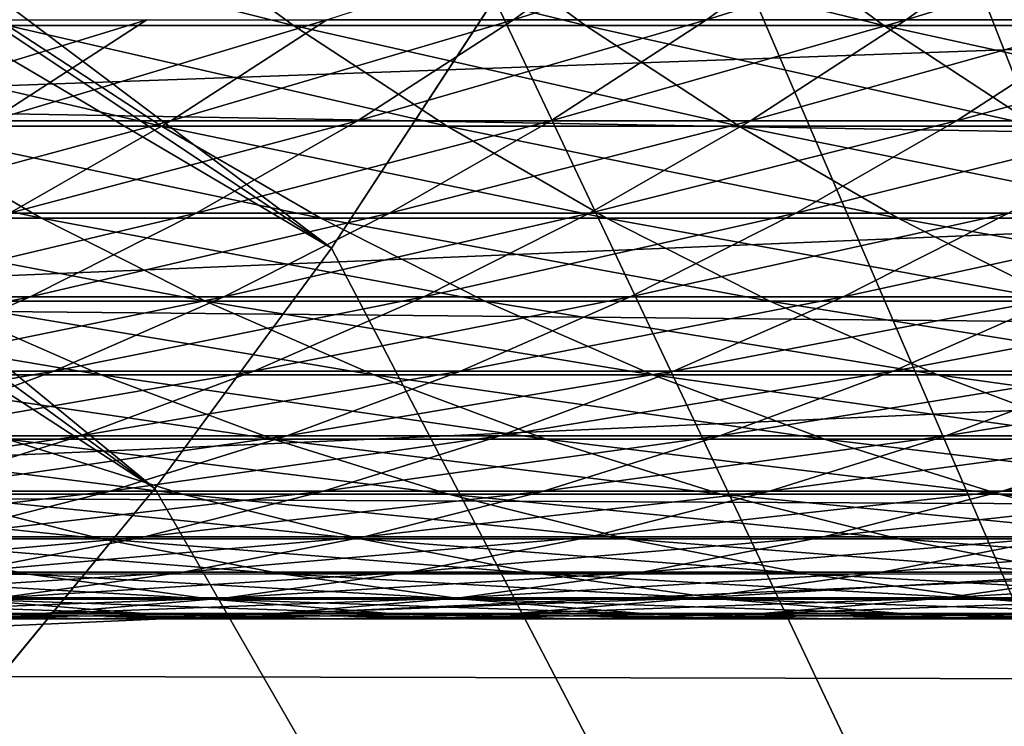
# Model space of a CAD drawing. Header units: metres. Extents: x -24 to 236, y -24 to 24.
# Tile 31 of 256: x 10.77 to 13.34, y -9.28 to -7.44. Entities that reach past the tile are written whole.
import ezdxf

# ---------------------------------------------------------------- set-up
doc = ezdxf.new("R2010")
doc.units = ezdxf.units.M
doc.layers.add('solid_10392024', color=7, linetype='CONTINUOUS')

msp = doc.modelspace()

# ---------------------------------------------------------------- linework, layer by layer
at = {"layer": 'solid_10392024'}
for points in [[(13.567901, -3.836809, 4), (13.336092, -4.578027, 4), (19.5, -23.200001, 4)], [(13.336092, -4.578027, 4), (13.063457, -5.30615, 4), (19.5, -23.200001, 4)], [(7.585749, -5.026571, 9.4), (7.427437, -5.257637, 9.4), (11.587092, -8.034258, 4.4)], [(7.585749, -5.026571, 9.4), (11.587092, -8.034258, 4.4), (12.012019, -7.383861, 4.4)], [(7.427437, -5.257637, 9.4), (7.261862, -5.484042, 9.4), (11.587092, -8.034258, 4.4)], [(13.063457, -5.30615, 4), (12.751531, -6.017305, 4), (19.5, -23.200001, 4)], [(7.261862, -5.484042, 9.4), (7.08949, -5.705165, 9.4), (11.126958, -8.660301, 4.4)], [(7.261862, -5.484042, 9.4), (11.126958, -8.660301, 4.4), (11.587092, -8.034258, 4.4)], [(7.08949, -5.705165, 9.4), (6.910719, -5.920464, 9.4), (11.126958, -8.660301, 4.4)], [(6.910719, -5.920464, 9.4), (10.633006, -9.260086, 4.4), (11.126958, -8.660301, 4.4)], [(12.751531, -6.017305, 4), (12.400441, -6.711065, 4), (19.5, -23.200001, 4)], [(12.400441, -6.711065, 4), (12.012174, -7.383564, 4), (19.5, -23.200001, 4)], [(18.063189, -7.3465), (9.367096, -7.659468), (9.78895, -7.112319)], [(12.453347, -7.15303, 160.485809), (12.061481, -7.438525, 160.540558), (11.575121, -7.438517, 156.990799)], [(12.453347, -7.15303, 160.485809), (12.956417, -7.15304, 164.018875), (12.061481, -7.438525, 160.540558)], [(12.956417, -7.15304, 164.018875), (12.564846, -7.438536, 164.075668), (12.061481, -7.438525, 160.540558)], [(12.956417, -7.15304, 164.018875), (13.476391, -7.153051, 167.536774), (12.564846, -7.438536, 164.075668)], [(13.476391, -7.153051, 167.536774), (13.085127, -7.438548, 167.595673), (12.564846, -7.438536, 164.075668)], [(13.476391, -7.153051, 167.536774), (14.013181, -7.15306, 171.039047), (13.085127, -7.438548, 167.595673)], [(14.013181, -7.15306, 171.039047), (13.622238, -7.438557, 171.100037), (13.085127, -7.438548, 167.595673)], [(11.487916, -7.453903, 213.986969), (11.101171, -7.169608, 214.074539), (10.355367, -7.16959, 210.735016)], [(10.742625, -7.453885, 210.649734), (11.487916, -7.453903, 213.986969), (10.355367, -7.16959, 210.735016)], [(12.249296, -7.453919, 217.302795), (11.863086, -7.169623, 217.3927), (11.101171, -7.169608, 214.074539)], [(11.487916, -7.453903, 213.986969), (12.249296, -7.453919, 217.302795), (11.101171, -7.169608, 214.074539)], [(13.026664, -7.453929, 220.596786), (12.641007, -7.169632, 220.689026), (11.863086, -7.169623, 217.3927)], [(12.249296, -7.453919, 217.302795), (13.026664, -7.453929, 220.596786), (11.863086, -7.169623, 217.3927)], [(13.819916, -7.453932, 223.868484), (13.434834, -7.169635, 223.963104), (12.641007, -7.169632, 220.689026)], [(13.026664, -7.453929, 220.596786), (13.819916, -7.453932, 223.868484), (12.641007, -7.169632, 220.689026)], [(17.868248, -7.808668), (9.367096, -7.659468), (18.063189, -7.3465)], [(12.012174, -7.383564, 4), (11.586905, -8.034497, 4), (19.5, -23.200001, 4)], [(11.587092, -8.034258, 4.4), (11.586905, -8.034497, 4), (12.012174, -7.383564, 4)], [(12.012019, -7.383861, 4.4), (11.587092, -8.034258, 4.4), (12.012174, -7.383564, 4)], [(11.10585, -7.438514, 153.426895), (10.698665, -7.702147, 153.479431), (10.246284, -7.70215, 149.89978)], [(10.653736, -7.438518, 149.84935), (11.10585, -7.438514, 153.426895), (10.246284, -7.70215, 149.89978)], [(11.10585, -7.438514, 153.426895), (11.575121, -7.438517, 156.990799), (10.698665, -7.702147, 153.479431)], [(11.575121, -7.438517, 156.990799), (11.168216, -7.70215, 157.045456), (10.698665, -7.702147, 153.479431)], [(11.575121, -7.438517, 156.990799), (12.061481, -7.438525, 160.540558), (11.168216, -7.70215, 157.045456)], [(12.061481, -7.438525, 160.540558), (11.654868, -7.702158, 160.597351), (11.168216, -7.70215, 157.045456)], [(12.061481, -7.438525, 160.540558), (12.564846, -7.438536, 164.075668), (11.654868, -7.702158, 160.597351)], [(12.564846, -7.438536, 164.075668), (12.158538, -7.70217, 164.134628), (11.654868, -7.702158, 160.597351)], [(12.564846, -7.438536, 164.075668), (13.085127, -7.438548, 167.595673), (12.158538, -7.70217, 164.134628)], [(13.085127, -7.438548, 167.595673), (12.679138, -7.702181, 167.656769), (12.158538, -7.70217, 164.134628)], [(13.085127, -7.438548, 167.595673), (13.622238, -7.438557, 171.100037), (12.679138, -7.702181, 167.656769)], [(13.622238, -7.438557, 171.100037), (13.216582, -7.702191, 171.163315), (12.679138, -7.702181, 167.656769)], [(13.622238, -7.438557, 171.100037), (14.176092, -7.438563, 174.588287), (13.216582, -7.702191, 171.163315)], [(14.176092, -7.438563, 174.588287), (13.770784, -7.702198, 174.653748), (13.216582, -7.702191, 171.163315)], [(11.144361, -7.716272, 210.561279), (10.742625, -7.453885, 210.649734), (10.013527, -7.453867, 207.29155)], [(10.415777, -7.716254, 207.20546), (11.144361, -7.716272, 210.561279), (10.013527, -7.453867, 207.29155)], [(11.889118, -7.716291, 213.896118), (11.487916, -7.453903, 213.986969), (10.742625, -7.453885, 210.649734)], [(11.144361, -7.716272, 210.561279), (11.889118, -7.716291, 213.896118), (10.742625, -7.453885, 210.649734)], [(12.649945, -7.716308, 217.209534), (12.249296, -7.453919, 217.302795), (11.487916, -7.453903, 213.986969)], [(11.889118, -7.716291, 213.896118), (12.649945, -7.716308, 217.209534), (11.487916, -7.453903, 213.986969)], [(13.426738, -7.716318, 220.501083), (13.026664, -7.453929, 220.596786), (12.249296, -7.453919, 217.302795)], [(12.649945, -7.716308, 217.209534), (13.426738, -7.716318, 220.501083), (12.249296, -7.453919, 217.302795)], [(14.219394, -7.716321, 223.770325), (13.819916, -7.453932, 223.868484), (13.026664, -7.453929, 220.596786)], [(13.426738, -7.716318, 220.501083), (14.219394, -7.716321, 223.770325), (13.026664, -7.453929, 220.596786)], [(17.868248, -7.808668), (8.914352, -8.1819), (9.367096, -7.659468)], [(10.83134, -7.955963, 207.116531), (10.415777, -7.716254, 207.20546), (9.70347, -7.716242, 203.829117)], [(10.119546, -7.95595, 203.742599), (10.83134, -7.955963, 207.116531), (9.70347, -7.716242, 203.829117)], [(10.698665, -7.702147, 153.479431), (11.168216, -7.70215, 157.045456), (10.277908, -7.943143, 153.533722)], [(11.168216, -7.70215, 157.045456), (10.747747, -7.943146, 157.101944), (10.277908, -7.943143, 153.533722)], [(11.559393, -7.955982, 210.469894), (11.144361, -7.716272, 210.561279), (10.415777, -7.716254, 207.20546)], [(10.83134, -7.955963, 207.116531), (11.559393, -7.955982, 210.469894), (10.415777, -7.716254, 207.20546)], [(11.168216, -7.70215, 157.045456), (11.654868, -7.702158, 160.597351), (10.747747, -7.943146, 157.101944)], [(11.654868, -7.702158, 160.597351), (11.234703, -7.943155, 160.656036), (10.747747, -7.943146, 157.101944)], [(12.303599, -7.956001, 213.802261), (11.889118, -7.716291, 213.896118), (11.144361, -7.716272, 210.561279)], [(11.559393, -7.955982, 210.469894), (12.303599, -7.956001, 213.802261), (11.144361, -7.716272, 210.561279)], [(11.654868, -7.702158, 160.597351), (12.158538, -7.70217, 164.134628), (11.234703, -7.943155, 160.656036)], [(12.158538, -7.70217, 164.134628), (11.738688, -7.943166, 164.195526), (11.234703, -7.943155, 160.656036)], [(12.158538, -7.70217, 164.134628), (12.679138, -7.702181, 167.656769), (11.738688, -7.943166, 164.195526)], [(12.679138, -7.702181, 167.656769), (12.259619, -7.943179, 167.719925), (11.738688, -7.943166, 164.195526)], [(13.063854, -7.956017, 217.113174), (12.649945, -7.716308, 217.209534), (11.889118, -7.716291, 213.896118)], [(12.303599, -7.956001, 213.802261), (13.063854, -7.956017, 217.113174), (11.889118, -7.716291, 213.896118)], [(12.679138, -7.702181, 167.656769), (13.216582, -7.702191, 171.163315), (12.259619, -7.943179, 167.719925)], [(13.216582, -7.702191, 171.163315), (12.797407, -7.943189, 171.228714), (12.259619, -7.943179, 167.719925)], [(13.840054, -7.956028, 220.402222), (13.426738, -7.716318, 220.501083), (12.649945, -7.716308, 217.209534)], [(13.063854, -7.956017, 217.113174), (13.840054, -7.956028, 220.402222), (12.649945, -7.716308, 217.209534)], [(13.216582, -7.702191, 171.163315), (13.770784, -7.702198, 174.653748), (12.797407, -7.943189, 171.228714)], [(13.770784, -7.702198, 174.653748), (13.351968, -7.943195, 174.721405), (12.797407, -7.943189, 171.228714)], [(17.661209, -8.266229), (8.914352, -8.1819), (17.868248, -7.808668)], [(10.747747, -7.943146, 157.101944), (11.234703, -7.943155, 160.656036), (10.314954, -8.160796, 157.16008)], [(11.234703, -7.943155, 160.656036), (10.80222, -8.160806, 160.716446), (10.314954, -8.160796, 157.16008)], [(11.234703, -7.943155, 160.656036), (11.738688, -7.943166, 164.195526), (10.80222, -8.160806, 160.716446)], [(11.738688, -7.943166, 164.195526), (11.306531, -8.160818, 164.258224), (10.80222, -8.160806, 160.716446)], [(11.738688, -7.943166, 164.195526), (12.259619, -7.943179, 167.719925), (11.306531, -8.160818, 164.258224)], [(12.259619, -7.943179, 167.719925), (11.827801, -8.16083, 167.784912), (11.306531, -8.160818, 164.258224)], [(12.259619, -7.943179, 167.719925), (12.797407, -7.943189, 171.228714), (11.827801, -8.16083, 167.784912)], [(12.797407, -7.943189, 171.228714), (12.365943, -8.16084, 171.296021), (11.827801, -8.16083, 167.784912)], [(12.797407, -7.943189, 171.228714), (13.351968, -7.943195, 174.721405), (12.365943, -8.16084, 171.296021)], [(13.351968, -7.943195, 174.721405), (12.920874, -8.160847, 174.791046), (12.365943, -8.16084, 171.296021)], [(13.351968, -7.943195, 174.721405), (13.923216, -7.943197, 178.197525), (12.920874, -8.160847, 174.791046)], [(13.923216, -7.943197, 178.197525), (13.492507, -8.16085, 178.269516), (12.920874, -8.160847, 174.791046)], [(11.258996, -8.172289, 207.024994), (10.83134, -7.955963, 207.116531), (10.119546, -7.95595, 203.742599)], [(10.547728, -8.172276, 203.653564), (11.258996, -8.172289, 207.024994), (10.119546, -7.95595, 203.742599)], [(11.986502, -8.172308, 210.375839), (11.559393, -7.955982, 210.469894), (10.83134, -7.955963, 207.116531)], [(11.258996, -8.172289, 207.024994), (11.986502, -8.172308, 210.375839), (10.83134, -7.955963, 207.116531)], [(12.730141, -8.172328, 213.705673), (12.303599, -7.956001, 213.802261), (11.559393, -7.955982, 210.469894)], [(11.986502, -8.172308, 210.375839), (12.730141, -8.172328, 213.705673), (11.559393, -7.955982, 210.469894)], [(13.489807, -8.172345, 217.014023), (13.063854, -7.956017, 217.113174), (12.303599, -7.956001, 213.802261)], [(12.730141, -8.172328, 213.705673), (13.489807, -8.172345, 217.014023), (12.303599, -7.956001, 213.802261)], [(14.265396, -8.172356, 220.300476), (13.840054, -7.956028, 220.402222), (13.063854, -7.956017, 217.113174)], [(13.489807, -8.172345, 217.014023), (14.265396, -8.172356, 220.300476), (13.063854, -7.956017, 217.113174)], [(11.587092, -8.034258, 4.4), (11.126958, -8.660301, 4.4), (11.586905, -8.034497, 4)], [(11.126958, -8.660301, 4.4), (11.12699, -8.660212, 4), (11.586905, -8.034497, 4)], [(11.586905, -8.034497, 4), (11.12699, -8.660212, 4), (19.5, -23.200001, 4)], [(10.314954, -8.160796, 157.16008), (10.80222, -8.160806, 160.716446), (9.871106, -8.354463, 157.219696)], [(10.80222, -8.160806, 160.716446), (10.358691, -8.354471, 160.778412), (9.871106, -8.354463, 157.219696)], [(10.80222, -8.160806, 160.716446), (11.306531, -8.160818, 164.258224), (10.358691, -8.354471, 160.778412)], [(11.306531, -8.160818, 164.258224), (10.863336, -8.354484, 164.322525), (10.358691, -8.354471, 160.778412)], [(11.306531, -8.160818, 164.258224), (11.827801, -8.16083, 167.784912), (10.863336, -8.354484, 164.322525)], [(11.827801, -8.16083, 167.784912), (11.384953, -8.354497, 167.851563), (10.863336, -8.354484, 164.322525)], [(11.827801, -8.16083, 167.784912), (12.365943, -8.16084, 171.296021), (11.384953, -8.354497, 167.851563)], [(12.365943, -8.16084, 171.296021), (11.923459, -8.354507, 171.365051), (11.384953, -8.354497, 167.851563)], [(12.365943, -8.16084, 171.296021), (12.920874, -8.160847, 174.791046), (11.923459, -8.354507, 171.365051)], [(12.920874, -8.160847, 174.791046), (12.478769, -8.354514, 174.862473), (11.923459, -8.354507, 171.365051)], [(12.920874, -8.160847, 174.791046), (13.492507, -8.16085, 178.269516), (12.478769, -8.354514, 174.862473)], [(13.492507, -8.16085, 178.269516), (13.050797, -8.354516, 178.343338), (12.478769, -8.354514, 174.862473)], [(14.080756, -8.160847, 181.730911), (13.639458, -8.354513, 181.807159), (13.050797, -8.354516, 178.343338)], [(13.492507, -8.16085, 178.269516), (14.080756, -8.160847, 181.730911), (13.050797, -8.354516, 178.343338)], [(17.661209, -8.266229), (8.433133, -8.6771), (8.914352, -8.1819)], [(10.986758, -8.364582, 203.562286), (10.547728, -8.172276, 203.653564), (9.8528, -8.172274, 200.262009)], [(10.292351, -8.36458, 200.173264), (10.986758, -8.364582, 203.562286), (9.8528, -8.172274, 200.262009)], [(11.697486, -8.364595, 206.931152), (11.258996, -8.172289, 207.024994), (10.547728, -8.172276, 203.653564)], [(10.986758, -8.364582, 203.562286), (11.697486, -8.364595, 206.931152), (10.547728, -8.172276, 203.653564)], [(12.424432, -8.364615, 210.279419), (11.986502, -8.172308, 210.375839), (11.258996, -8.172289, 207.024994)], [(11.697486, -8.364595, 206.931152), (12.424432, -8.364615, 210.279419), (11.258996, -8.172289, 207.024994)], [(13.16749, -8.364635, 213.606628), (12.730141, -8.172328, 213.705673), (11.986502, -8.172308, 210.375839)], [(12.424432, -8.364615, 210.279419), (13.16749, -8.364635, 213.606628), (11.986502, -8.172308, 210.375839)], [(13.926553, -8.364654, 216.912354), (13.489807, -8.172345, 217.014023), (12.730141, -8.172328, 213.705673)], [(13.16749, -8.364635, 213.606628), (13.926553, -8.364654, 216.912354), (12.730141, -8.172328, 213.705673)], [(17.442436, -8.718411), (8.433133, -8.6771), (17.661209, -8.266229)], [(10.358691, -8.354471, 160.778412), (10.863336, -8.354484, 164.322525), (9.905419, -8.523583, 160.841721)], [(10.863336, -8.354484, 164.322525), (10.410404, -8.523596, 164.388229), (9.905419, -8.523583, 160.841721)], [(11.435348, -8.532305, 203.469009), (10.986758, -8.364582, 203.562286), (10.292351, -8.36458, 200.173264)], [(10.741471, -8.532303, 200.082581), (11.435348, -8.532305, 203.469009), (10.292351, -8.36458, 200.173264)], [(10.863336, -8.354484, 164.322525), (11.384953, -8.354497, 167.851563), (10.410404, -8.523596, 164.388229)], [(11.384953, -8.354497, 167.851563), (10.932378, -8.523609, 167.919693), (10.410404, -8.523596, 164.388229)], [(11.384953, -8.354497, 167.851563), (11.923459, -8.354507, 171.365051), (10.932378, -8.523609, 167.919693)], [(11.923459, -8.354507, 171.365051), (11.471255, -8.52362, 171.435593), (10.932378, -8.523609, 167.919693)], [(12.145523, -8.532318, 206.835266), (11.697486, -8.364595, 206.931152), (10.986758, -8.364582, 203.562286)], [(11.435348, -8.532305, 203.469009), (12.145523, -8.532318, 206.835266), (10.986758, -8.364582, 203.562286)], [(11.923459, -8.354507, 171.365051), (12.478769, -8.354514, 174.862473), (11.471255, -8.52362, 171.435593)], [(12.478769, -8.354514, 174.862473), (12.026953, -8.523626, 174.935455), (11.471255, -8.52362, 171.435593)], [(12.871897, -8.532338, 210.180893), (12.424432, -8.364615, 210.279419), (11.697486, -8.364595, 206.931152)], [(12.145523, -8.532318, 206.835266), (12.871897, -8.532338, 210.180893), (11.697486, -8.364595, 206.931152)], [(12.478769, -8.354514, 174.862473), (13.050797, -8.354516, 178.343338), (12.026953, -8.523626, 174.935455)], [(13.050797, -8.354516, 178.343338), (12.599384, -8.523629, 178.418777), (12.026953, -8.523626, 174.935455)], [(13.61436, -8.532359, 213.505447), (13.16749, -8.364635, 213.606628), (12.424432, -8.364615, 210.279419)], [(12.871897, -8.532338, 210.180893), (13.61436, -8.532359, 213.505447), (12.424432, -8.364615, 210.279419)], [(13.639458, -8.354513, 181.807159), (13.188466, -8.523626, 181.885071), (12.599384, -8.523629, 178.418777)], [(13.050797, -8.354516, 178.343338), (13.639458, -8.354513, 181.807159), (12.599384, -8.523629, 178.418777)], [(14.372807, -8.532377, 216.808487), (13.926553, -8.364654, 216.912354), (13.16749, -8.364635, 213.606628)], [(13.61436, -8.532359, 213.505447), (14.372807, -8.532377, 216.808487), (13.16749, -8.364635, 213.606628)], [(14.244666, -8.354506, 185.253448), (13.794112, -8.523619, 185.333862), (13.188466, -8.523626, 181.885071)], [(13.639458, -8.354513, 181.807159), (14.244666, -8.354506, 185.253448), (13.188466, -8.523626, 181.885071)], [(10.410404, -8.523596, 164.388229), (10.932378, -8.523609, 167.919693), (9.949069, -8.667657, 164.45517)], [(10.932378, -8.523609, 167.919693), (10.471405, -8.66767, 167.989075), (9.949069, -8.667657, 164.45517)], [(11.198842, -8.674949, 199.990234), (10.741471, -8.532303, 200.082581), (10.063982, -8.53231, 196.676453)], [(10.521873, -8.674955, 196.586731), (11.198842, -8.674949, 199.990234), (10.063982, -8.53231, 196.676453)], [(10.932378, -8.523609, 167.919693), (11.471255, -8.52362, 171.435593), (10.471405, -8.66767, 167.989075)], [(11.471255, -8.52362, 171.435593), (11.010661, -8.667681, 171.507446), (10.471405, -8.66767, 167.989075)], [(11.892176, -8.674951, 203.374023), (11.435348, -8.532305, 203.469009), (10.741471, -8.532303, 200.082581)], [(11.198842, -8.674949, 199.990234), (11.892176, -8.674951, 203.374023), (10.741471, -8.532303, 200.082581)], [(11.471255, -8.52362, 171.435593), (12.026953, -8.523626, 174.935455), (11.010661, -8.667681, 171.507446)], [(12.026953, -8.523626, 174.935455), (11.566753, -8.667688, 175.009796), (11.010661, -8.667681, 171.507446)], [(12.60179, -8.674965, 206.73761), (12.145523, -8.532318, 206.835266), (11.435348, -8.532305, 203.469009)], [(11.892176, -8.674951, 203.374023), (12.60179, -8.674965, 206.73761), (11.435348, -8.532305, 203.469009)], [(12.026953, -8.523626, 174.935455), (12.599384, -8.523629, 178.418777), (11.566753, -8.667688, 175.009796)], [(12.599384, -8.523629, 178.418777), (12.139596, -8.66769, 178.495621), (11.566753, -8.667688, 175.009796)], [(13.188466, -8.523626, 181.885071), (12.729106, -8.667687, 181.964447), (12.139596, -8.66769, 178.495621)], [(12.599384, -8.523629, 178.418777), (13.188466, -8.523626, 181.885071), (12.139596, -8.66769, 178.495621)], [(13.32758, -8.674985, 210.080551), (12.871897, -8.532338, 210.180893), (12.145523, -8.532318, 206.835266)], [(12.60179, -8.674965, 206.73761), (13.32758, -8.674985, 210.080551), (12.145523, -8.532318, 206.835266)], [(13.794112, -8.523619, 185.333862), (13.335198, -8.66768, 185.415771), (12.729106, -8.667687, 181.964447)], [(13.188466, -8.523626, 181.885071), (13.794112, -8.523619, 185.333862), (12.729106, -8.667687, 181.964447)], [(14.069439, -8.675007, 213.40239), (13.61436, -8.532359, 213.505447), (12.871897, -8.532338, 210.180893)], [(13.32758, -8.674985, 210.080551), (14.069439, -8.675007, 213.40239), (12.871897, -8.532338, 210.180893)], [(14.416239, -8.523607, 188.764648), (13.957789, -8.667668, 188.849106), (13.335198, -8.66768, 185.415771)], [(13.794112, -8.523619, 185.333862), (14.416239, -8.523607, 188.764648), (13.335198, -8.66768, 185.415771)], [(10.471405, -8.66767, 167.989075), (11.010661, -8.667681, 171.507446), (10.00339, -8.786257, 168.059525)], [(11.010661, -8.667681, 171.507446), (10.54303, -8.786268, 171.580399), (10.00339, -8.786257, 168.059525)], [(11.010661, -8.667681, 171.507446), (11.566753, -8.667688, 175.009796), (10.54303, -8.786268, 171.580399)], [(11.566753, -8.667688, 175.009796), (11.099523, -8.786275, 175.085266), (10.54303, -8.786268, 171.580399)], [(11.12699, -8.660212, 4), (10.632733, -9.260382, 4), (19.5, -23.200001, 4)], [(10.633006, -9.260086, 4.4), (10.632733, -9.260382, 4), (11.12699, -8.660212, 4)], [(11.126958, -8.660301, 4.4), (10.633006, -9.260086, 4.4), (11.12699, -8.660212, 4)], [(11.566753, -8.667688, 175.009796), (12.139596, -8.66769, 178.495621), (11.099523, -8.786275, 175.085266)], [(12.139596, -8.66769, 178.495621), (11.672783, -8.786277, 178.573639), (11.099523, -8.786275, 175.085266)], [(12.729106, -8.667687, 181.964447), (12.262728, -8.786274, 182.045013), (11.672783, -8.786277, 178.573639)], [(12.139596, -8.66769, 178.495621), (12.729106, -8.667687, 181.964447), (11.672783, -8.786277, 178.573639)], [(13.335198, -8.66768, 185.415771), (12.869273, -8.786266, 185.498917), (12.262728, -8.786274, 182.045013)], [(12.729106, -8.667687, 181.964447), (13.335198, -8.66768, 185.415771), (12.262728, -8.786274, 182.045013)], [(13.957789, -8.667668, 188.849106), (13.492335, -8.786255, 188.93486), (12.869273, -8.786266, 185.498917)], [(13.335198, -8.66768, 185.415771), (13.957789, -8.667668, 188.849106), (12.869273, -8.786266, 185.498917)], [(17.442436, -8.718411), (7.923812, -9.144532), (8.433133, -8.6771)], [(10.986679, -8.792106, 196.495651), (10.521873, -8.674955, 196.586731), (9.861352, -8.674967, 193.163971)], [(10.326667, -8.792117, 193.075531), (10.986679, -8.792106, 196.495651), (9.861352, -8.674967, 193.163971)], [(11.663117, -8.792098, 199.8965), (11.198842, -8.674949, 199.990234), (10.521873, -8.674955, 196.586731)], [(10.986679, -8.792106, 196.495651), (11.663117, -8.792098, 199.8965), (10.521873, -8.674955, 196.586731)], [(12.355902, -8.792101, 203.277603), (11.892176, -8.674951, 203.374023), (11.198842, -8.674949, 199.990234)], [(11.663117, -8.792098, 199.8965), (12.355902, -8.792101, 203.277603), (11.198842, -8.674949, 199.990234)], [(13.064946, -8.792115, 206.638489), (12.60179, -8.674965, 206.73761), (11.892176, -8.674951, 203.374023)], [(12.355902, -8.792101, 203.277603), (13.064946, -8.792115, 206.638489), (11.892176, -8.674951, 203.374023)], [(13.790144, -8.792135, 209.978699), (13.32758, -8.674985, 210.080551), (12.60179, -8.674965, 206.73761)], [(13.064946, -8.792115, 206.638489), (13.790144, -8.792135, 209.978699), (12.60179, -8.674965, 206.73761)], [(14.531388, -8.792157, 213.297791), (14.069439, -8.675007, 213.40239), (13.32758, -8.674985, 210.080551)], [(13.790144, -8.792135, 209.978699), (14.531388, -8.792157, 213.297791), (13.32758, -8.674985, 210.080551)], [(17.212328, -9.164376), (7.923812, -9.144532), (17.442436, -8.718411)], [(10.797535, -8.883427, 192.986038), (10.326667, -8.792117, 193.075531), (9.683161, -8.79213, 189.636642)], [(10.154525, -8.88344, 189.549805), (10.797535, -8.883427, 192.986038), (9.683161, -8.79213, 189.636642)], [(10.54303, -8.786268, 171.580399), (11.099523, -8.786275, 175.085266), (10.069736, -8.879031, 171.654236)], [(11.099523, -8.786275, 175.085266), (10.626634, -8.879039, 175.161652), (10.069736, -8.879031, 171.654236)], [(11.457031, -8.883415, 196.403488), (10.986679, -8.792106, 196.495651), (10.326667, -8.792117, 193.075531)], [(10.797535, -8.883427, 192.986038), (11.457031, -8.883415, 196.403488), (10.326667, -8.792117, 193.075531)], [(11.099523, -8.786275, 175.085266), (11.672783, -8.786277, 178.573639), (10.626634, -8.879039, 175.161652)], [(11.672783, -8.786277, 178.573639), (11.200317, -8.879041, 178.652603), (10.626634, -8.879039, 175.161652)], [(12.132934, -8.883409, 199.801651), (11.663117, -8.792098, 199.8965), (10.986679, -8.792106, 196.495651)], [(11.457031, -8.883415, 196.403488), (12.132934, -8.883409, 199.801651), (10.986679, -8.792106, 196.495651)], [(12.262728, -8.786274, 182.045013), (11.790703, -8.879038, 182.126572), (11.200317, -8.879041, 178.652603)], [(11.672783, -8.786277, 178.573639), (12.262728, -8.786274, 182.045013), (11.200317, -8.879041, 178.652603)], [(12.825162, -8.88341, 203.180038), (12.355902, -8.792101, 203.277603), (11.663117, -8.792098, 199.8965)], [(12.132934, -8.883409, 199.801651), (12.825162, -8.88341, 203.180038), (11.663117, -8.792098, 199.8965)], [(12.869273, -8.786266, 185.498917), (12.397707, -8.87903, 185.583084), (11.790703, -8.879038, 182.126572)], [(12.262728, -8.786274, 182.045013), (12.869273, -8.786266, 185.498917), (11.790703, -8.879038, 182.126572)], [(13.533629, -8.883425, 206.538177), (13.064946, -8.792115, 206.638489), (12.355902, -8.792101, 203.277603)], [(12.825162, -8.88341, 203.180038), (13.533629, -8.883425, 206.538177), (12.355902, -8.792101, 203.277603)], [(13.492335, -8.786255, 188.93486), (13.021246, -8.879019, 189.021652), (12.397707, -8.87903, 185.583084)], [(12.869273, -8.786266, 185.498917), (13.492335, -8.786255, 188.93486), (12.397707, -8.87903, 185.583084)], [(14.13183, -8.786242, 192.352341), (13.661237, -8.879005, 192.441772), (13.021246, -8.879019, 189.021652)], [(13.492335, -8.786255, 188.93486), (14.13183, -8.786242, 192.352341), (13.021246, -8.879019, 189.021652)], [(14.258228, -8.883446, 209.875626), (13.790144, -8.792135, 209.978699), (13.064946, -8.792115, 206.638489)], [(13.533629, -8.883425, 206.538177), (14.258228, -8.883446, 209.875626), (13.064946, -8.792115, 206.638489)], [(10.626634, -8.879039, 175.161652), (11.200317, -8.879041, 178.652603), (10.149478, -8.945706, 175.238739)], [(11.200317, -8.879041, 178.652603), (10.723587, -8.945708, 178.732269), (10.149478, -8.945706, 175.238739)], [(11.790703, -8.879038, 182.126572), (11.314417, -8.945705, 182.208862), (10.723587, -8.945708, 178.732269)], [(11.200317, -8.879041, 178.652603), (11.790703, -8.879038, 182.126572), (10.723587, -8.945708, 178.732269)], [(12.397707, -8.87903, 185.583084), (11.921884, -8.945698, 185.668015), (11.314417, -8.945705, 182.208862)], [(11.790703, -8.879038, 182.126572), (12.397707, -8.87903, 185.583084), (11.314417, -8.945705, 182.208862)], [(13.021246, -8.879019, 189.021652), (12.545904, -8.945686, 189.109222), (11.921884, -8.945698, 185.668015)], [(12.397707, -8.87903, 185.583084), (13.021246, -8.879019, 189.021652), (11.921884, -8.945698, 185.668015)], [(13.661237, -8.879005, 192.441772), (13.186396, -8.945673, 192.532028), (12.545904, -8.945686, 189.109222)], [(13.021246, -8.879019, 189.021652), (13.661237, -8.879005, 192.441772), (12.545904, -8.945686, 189.109222)], [(14.317596, -8.878994, 195.842972), (13.843275, -8.945662, 195.935913), (13.186396, -8.945673, 192.532028)], [(13.661237, -8.879005, 192.441772), (14.317596, -8.878994, 195.842972), (13.186396, -8.945673, 192.532028)], [(11.272573, -8.948627, 192.895752), (10.797535, -8.883427, 192.986038), (10.154525, -8.88344, 189.549805)], [(10.630064, -8.948641, 189.462189), (11.272573, -8.948627, 192.895752), (10.154525, -8.88344, 189.549805)], [(11.931548, -8.948616, 196.310501), (11.457031, -8.883415, 196.403488), (10.797535, -8.883427, 192.986038)], [(11.272573, -8.948627, 192.895752), (11.931548, -8.948616, 196.310501), (10.797535, -8.883427, 192.986038)], [(12.606911, -8.948609, 199.705948), (12.132934, -8.883409, 199.801651), (11.457031, -8.883415, 196.403488)], [(11.931548, -8.948616, 196.310501), (12.606911, -8.948609, 199.705948), (11.457031, -8.883415, 196.403488)], [(13.298578, -8.948611, 203.081604), (12.825162, -8.88341, 203.180038), (12.132934, -8.883409, 199.801651)], [(12.606911, -8.948609, 199.705948), (13.298578, -8.948611, 203.081604), (12.132934, -8.883409, 199.801651)], [(14.006462, -8.948626, 206.436981), (13.533629, -8.883425, 206.538177), (12.825162, -8.88341, 203.180038)], [(13.298578, -8.948611, 203.081604), (14.006462, -8.948626, 206.436981), (12.825162, -8.88341, 203.180038)], [(11.108378, -8.987541, 189.374069), (10.630064, -8.948641, 189.462189), (10.004103, -8.948652, 186.010284)], [(10.482902, -8.987553, 185.924835), (11.108378, -8.987541, 189.374069), (10.004103, -8.948652, 186.010284)], [(11.314417, -8.945705, 182.208862), (10.835272, -8.986081, 182.291641), (10.243995, -8.986085, 178.812424)], [(10.723587, -8.945708, 178.732269), (11.314417, -8.945705, 182.208862), (10.243995, -8.986085, 178.812424)], [(11.750383, -8.987529, 192.804947), (11.272573, -8.948627, 192.895752), (10.630064, -8.948641, 189.462189)], [(11.108378, -8.987541, 189.374069), (11.750383, -8.987529, 192.804947), (10.630064, -8.948641, 189.462189)], [(11.921884, -8.945698, 185.668015), (11.443203, -8.986073, 185.753433), (10.835272, -8.986081, 182.291641)], [(11.314417, -8.945705, 182.208862), (11.921884, -8.945698, 185.668015), (10.835272, -8.986081, 182.291641)], [(12.408835, -8.987516, 196.21698), (11.931548, -8.948616, 196.310501), (11.272573, -8.948627, 192.895752)], [(11.750383, -8.987529, 192.804947), (12.408835, -8.987516, 196.21698), (11.272573, -8.948627, 192.895752)], [(12.545904, -8.945686, 189.109222), (12.067708, -8.986062, 189.197327), (11.443203, -8.986073, 185.753433)], [(11.921884, -8.945698, 185.668015), (12.545904, -8.945686, 189.109222), (11.443203, -8.986073, 185.753433)], [(13.083654, -8.98751, 199.609695), (12.606911, -8.948609, 199.705948), (11.931548, -8.948616, 196.310501)], [(12.408835, -8.987516, 196.21698), (13.083654, -8.98751, 199.609695), (11.931548, -8.948616, 196.310501)], [(13.186396, -8.945673, 192.532028), (12.708703, -8.986049, 192.622818), (12.067708, -8.986062, 189.197327)], [(12.545904, -8.945686, 189.109222), (13.186396, -8.945673, 192.532028), (12.067708, -8.986062, 189.197327)], [(13.774757, -8.987512, 202.98259), (13.298578, -8.948611, 203.081604), (12.606911, -8.948609, 199.705948)], [(13.083654, -8.98751, 199.609695), (13.774757, -8.987512, 202.98259), (12.606911, -8.948609, 199.705948)], [(13.843275, -8.945662, 195.935913), (13.366106, -8.986037, 196.029419), (12.708703, -8.986049, 192.622818)], [(13.186396, -8.945673, 192.532028), (13.843275, -8.945662, 195.935913), (12.708703, -8.986049, 192.622818)], [(14.482056, -8.987527, 206.335205), (14.006462, -8.948626, 206.436981), (13.298578, -8.948611, 203.081604)], [(13.774757, -8.987512, 202.98259), (14.482056, -8.987527, 206.335205), (13.298578, -8.948611, 203.081604)], [(10.835272, -8.986081, 182.291641), (10.354673, -9.000047, 182.37468), (9.762949, -9.00005, 178.892822)], [(10.243995, -8.986085, 178.812424), (10.835272, -8.986081, 182.291641), (9.762949, -9.00005, 178.892822)], [(10.963073, -9.000039, 185.839127), (10.482902, -8.987553, 185.924835), (9.874037, -8.987561, 182.457718)], [(10.354673, -9.000047, 182.37468), (10.963073, -9.000039, 185.839127), (9.874037, -8.987561, 182.457718)], [(11.443203, -8.986073, 185.753433), (10.963073, -9.000039, 185.839127), (10.354673, -9.000047, 182.37468)], [(10.835272, -8.986081, 182.291641), (11.443203, -8.986073, 185.753433), (10.354673, -9.000047, 182.37468)], [(11.588062, -9.000028, 189.28569), (11.108378, -8.987541, 189.374069), (10.482902, -8.987553, 185.924835)], [(10.963073, -9.000039, 185.839127), (11.588062, -9.000028, 189.28569), (10.482902, -8.987553, 185.924835)], [(12.067708, -8.986062, 189.197327), (11.588062, -9.000028, 189.28569), (10.963073, -9.000039, 185.839127)], [(11.443203, -8.986073, 185.753433), (12.067708, -8.986062, 189.197327), (10.963073, -9.000039, 185.839127)], [(12.229563, -9.000014, 192.713882), (11.750383, -8.987529, 192.804947), (11.108378, -8.987541, 189.374069)], [(11.588062, -9.000028, 189.28569), (12.229563, -9.000014, 192.713882), (11.108378, -8.987541, 189.374069)], [(12.708703, -8.986049, 192.622818), (12.229563, -9.000014, 192.713882), (11.588062, -9.000028, 189.28569)], [(12.067708, -8.986062, 189.197327), (12.708703, -8.986049, 192.622818), (11.588062, -9.000028, 189.28569)], [(12.88749, -9.000003, 196.123199), (12.408835, -8.987516, 196.21698), (11.750383, -8.987529, 192.804947)], [(12.229563, -9.000014, 192.713882), (12.88749, -9.000003, 196.123199), (11.750383, -8.987529, 192.804947)], [(13.366106, -8.986037, 196.029419), (12.88749, -9.000003, 196.123199), (12.229563, -9.000014, 192.713882)], [(12.708703, -8.986049, 192.622818), (13.366106, -8.986037, 196.029419), (12.229563, -9.000014, 192.713882)], [(13.561764, -8.999995, 199.513168), (13.083654, -8.98751, 199.609695), (12.408835, -8.987516, 196.21698)], [(12.88749, -9.000003, 196.123199), (13.561764, -8.999995, 199.513168), (12.408835, -8.987516, 196.21698)], [(14.039834, -8.986031, 199.416641), (13.561764, -8.999995, 199.513168), (12.88749, -9.000003, 196.123199)], [(13.366106, -8.986037, 196.029419), (14.039834, -8.986031, 199.416641), (12.88749, -9.000003, 196.123199)], [(14.2523, -8.999998, 202.883301), (13.774757, -8.987512, 202.98259), (13.083654, -8.98751, 199.609695)], [(13.561764, -8.999995, 199.513168), (14.2523, -8.999998, 202.883301), (13.083654, -8.98751, 199.609695)], [(17.212328, -9.164376), (7.389181, -9.581731), (7.923812, -9.144532)], [(16.970772, -9.604252), (7.389181, -9.581731), (17.212328, -9.164376)], [(10.632733, -9.260382, 4), (10.106724, -9.831742, 4), (19.5, -23.200001, 4)]]:
    msp.add_3dface(points, dxfattribs=at)

doc.saveas('drawing.dxf')
